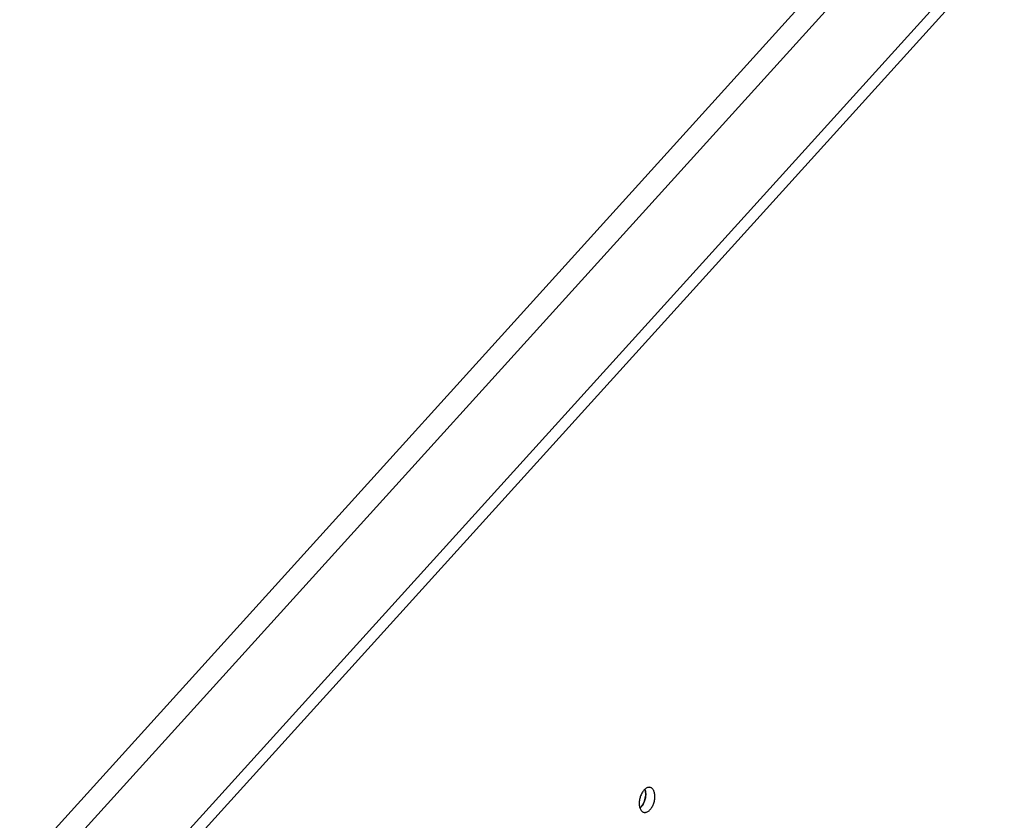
# Model space of a CAD drawing. Extents: x -4139 to -1089, y -1564 to 1941.
# Tile 51 of 160: x -1399 to -1272, y -715 to -612. Entities that reach past the tile are written whole.
import ezdxf

# ---------------------------------------------------------------- set-up
doc = ezdxf.new("R2010")
doc.units = 0
doc.header["$LTSCALE"] = 23.1
for name, color, linetype in [('SE5M-TOP-COVER-P1-A__4_1_1', 7, 'CONTINUOUS'), ('SE5M_LEFT_P2_A_3_1_1_AM_0', 7, 'CONTINUOUS'), ('SE5M_RIGHT_P1_A_5_1_1_AM_0', 7, 'CONTINUOUS')]:
    doc.layers.add(name, color=color, linetype=linetype)

msp = doc.modelspace()

# ---------------------------------------------------------------- linework, layer by layer
at = {"layer": 'SE5M-TOP-COVER-P1-A__4_1_1', "color": 2}
for p, q in [((-1197.2, -502.52), (-1662.4, -1016.08)), ((-1664.47, -1014.16), (-1297.85, -609.42))]:
    msp.add_line(p, q, dxfattribs=at)
at = {"layer": 'SE5M-TOP-COVER-P1-A__4_1_1', "color": 7}
msp.add_line((-1657.73, -1025.85), (-1193.65, -513.52), dxfattribs=at)
at = {"layer": 'SE5M_LEFT_P2_A_3_1_1_AM_0', "color": 7}
for p, q in [((-1318.35, -710.79), (-1318.36, -710.74)), ((-1318.3, -710.95), (-1318.35, -710.79))]:
    msp.add_line(p, q, dxfattribs=at)
for points in [[(-1318.87, -713.07), (-1318.76, -712.94), (-1318.66, -712.79), (-1318.57, -712.63), (-1318.49, -712.45), (-1318.42, -712.27), (-1318.36, -712.08), (-1318.31, -711.89), (-1318.28, -711.69), (-1318.26, -711.5), (-1318.26, -711.31), (-1318.28, -711.12), (-1318.3, -710.95)], [(-1318.99, -713.19), (-1318.98, -713.18), (-1318.87, -713.07)]]:
    msp.add_lwpolyline(points, dxfattribs=at)
at = {"layer": 'SE5M_RIGHT_P1_A_5_1_1_AM_0', "color": 2}
msp.add_line((-1201.68, -524.55), (-1652.45, -1022.18), dxfattribs=at)
at = {"layer": 'SE5M_RIGHT_P1_A_5_1_1_AM_0', "color": 7}
msp.add_line((-1318.36, -710.74), (-1318.35, -710.79), dxfattribs=at)
for points in [[(-1317.67, -710.52), (-1317.72, -710.51), (-1317.79, -710.5), (-1317.87, -710.51), (-1317.95, -710.52), (-1318.03, -710.54), (-1318.11, -710.57), (-1318.18, -710.61), (-1318.26, -710.66), (-1318.34, -710.72), (-1318.42, -710.79), (-1318.49, -710.87), (-1318.56, -710.95), (-1318.63, -711.04), (-1318.69, -711.14), (-1318.75, -711.25), (-1318.81, -711.35), (-1318.86, -711.47), (-1318.91, -711.59), (-1318.95, -711.71), (-1318.99, -711.83), (-1319.02, -711.96), (-1319.05, -712.08), (-1319.07, -712.21), (-1319.08, -712.33), (-1319.09, -712.46), (-1319.09, -712.58), (-1319.09, -712.7), (-1319.08, -712.82), (-1319.06, -712.93), (-1319.04, -713.04), (-1319.01, -713.14)], [(-1318.35, -710.79), (-1318.32, -710.89), (-1318.29, -711), (-1318.28, -711.11), (-1318.27, -711.23), (-1318.26, -711.35), (-1318.26, -711.47), (-1318.27, -711.6), (-1318.28, -711.72), (-1318.3, -711.85), (-1318.33, -711.98), (-1318.36, -712.1), (-1318.4, -712.23), (-1318.44, -712.35), (-1318.49, -712.47), (-1318.54, -712.58), (-1318.6, -712.69), (-1318.66, -712.79), (-1318.73, -712.89), (-1318.8, -712.98), (-1318.87, -713.07)], [(-1317.16, -711.1), (-1317.19, -711), (-1317.23, -710.91), (-1317.28, -710.83), (-1317.33, -710.76), (-1317.38, -710.7), (-1317.44, -710.64), (-1317.51, -710.59), (-1317.57, -710.56), (-1317.64, -710.53), (-1317.67, -710.52)], [(-1318.49, -713.72), (-1318.45, -713.73), (-1318.38, -713.73), (-1318.3, -713.73), (-1318.22, -713.72), (-1318.14, -713.7), (-1318.06, -713.66), (-1317.98, -713.62), (-1317.9, -713.57), (-1317.83, -713.51), (-1317.75, -713.44), (-1317.68, -713.37), (-1317.61, -713.28), (-1317.54, -713.19), (-1317.47, -713.09), (-1317.41, -712.99), (-1317.36, -712.88), (-1317.3, -712.77), (-1317.26, -712.65), (-1317.21, -712.53), (-1317.18, -712.41), (-1317.14, -712.28), (-1317.12, -712.15), (-1317.1, -712.03), (-1317.08, -711.9), (-1317.08, -711.78), (-1317.07, -711.66), (-1317.08, -711.54), (-1317.09, -711.42), (-1317.11, -711.31), (-1317.13, -711.2), (-1317.16, -711.1)], [(-1319.01, -713.14), (-1318.97, -713.23), (-1318.93, -713.32), (-1318.89, -713.4), (-1318.84, -713.48), (-1318.78, -713.54), (-1318.72, -713.6), (-1318.66, -713.64), (-1318.6, -713.68), (-1318.52, -713.71), (-1318.49, -713.72)], [(-1318.87, -713.07), (-1318.94, -713.14), (-1318.99, -713.19)]]:
    msp.add_lwpolyline(points, dxfattribs=at)

doc.saveas('drawing.dxf')
